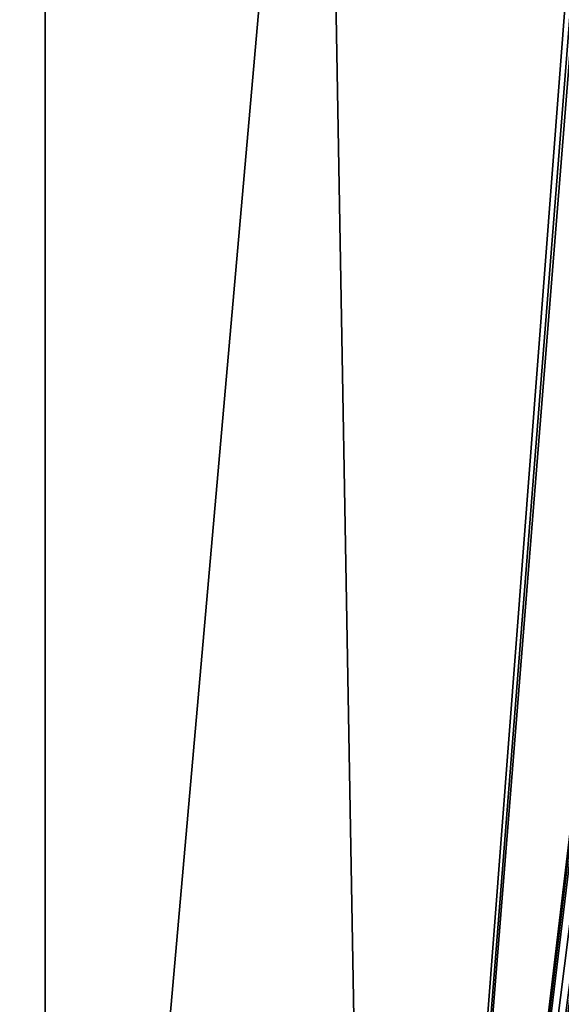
# Model space of a CAD drawing. Header units: millimetres. Extents: x -18.9 to 18.9, y -8.8 to 59.9.
# Tile 106 of 256: x 11.6 to 14.5, y 4.2 to 9.5. Entities that reach past the tile are written whole.
import ezdxf

# ---------------------------------------------------------------- set-up
doc = ezdxf.new("R2010")
doc.units = ezdxf.units.MM
doc.header["$LTSCALE"] = 52.148148
for name, color, linetype in [('1281', 7, 'CONTINUOUS'), ('1286', 7, 'CONTINUOUS'), ('1287', 7, 'CONTINUOUS')]:
    doc.layers.add(name, color=color, linetype=linetype)

msp = doc.modelspace()

# ---------------------------------------------------------------- linework, layer by layer
at = {"layer": '1281', "color": 7, "linetype": 'CONTINUOUS'}
for points in [[(9.0291, 26.4, -14.874), (12.9799, 26.4, -11.588), (9.0598, -3.5, -14.8553), (9.0291, 26.4, -14.874)], [(9.0598, -3.5, -14.8553), (12.9799, 26.4, -11.588), (13.5068, -3.5, -10.9693), (9.0598, -3.5, -14.8553)], [(12.9799, 26.4, -11.588), (15.7978, 26.4, -7.2931), (13.5068, -3.5, -10.9693), (12.9799, 26.4, -11.588)], [(15.7978, 26.4, -7.2931), (15.8621, 26.3419, -7.1522), (13.5068, -3.5, -10.9693), (15.7978, 26.4, -7.2931)], [(15.8621, 26.3419, -7.1522), (15.8885, 26.207, -7.0933), (13.5068, -3.5, -10.9693), (15.8621, 26.3419, -7.1522)], [(15.8885, 26.207, -7.0933), (16.0196, 17.5805, -6.792), (13.5068, -3.5, -10.9693), (15.8885, 26.207, -7.0933)], [(16.0196, 17.5805, -6.792), (16.0267, 17.5069, -6.7752), (13.5068, -3.5, -10.9693), (16.0196, 17.5805, -6.792)], [(16.0267, 17.5069, -6.7752), (16.0453, 17.4436, -6.7311), (13.5068, -3.5, -10.9693), (16.0267, 17.5069, -6.7752)], [(16.0453, 17.4436, -6.7311), (16.1278, 17.2504, -6.5311), (13.5068, -3.5, -10.9693), (16.0453, 17.4436, -6.7311)], [(16.1278, 17.2504, -6.5311), (16.2078, 17.0561, -6.3299), (13.5068, -3.5, -10.9693), (16.1278, 17.2504, -6.5311)], [(16.2078, 17.0561, -6.3299), (16.2324, 17.0148, -6.2665), (13.5068, -3.5, -10.9693), (16.2078, 17.0561, -6.3299)], [(16.2324, 17.0148, -6.2665), (16.2614, 17, -6.1909), (13.5068, -3.5, -10.9693), (16.2324, 17.0148, -6.2665)], [(13.5068, -3.5, -10.9693), (16.2614, 17, -6.1909), (16.3978, -3.5, -5.82), (13.5068, -3.5, -10.9693)]]:
    msp.add_3dface(points, dxfattribs=at)
at = {"layer": '1286', "color": 7, "linetype": 'CONTINUOUS'}
for points in [[(11.7132, -3.5, 6.1104), (14.8738, -3.5, 8.5797), (14.8738, 32.4, 8.5797), (11.7132, -3.5, 6.1104)], [(11.7132, 32.4, 6.1104), (11.7132, -3.5, 6.1104), (14.8738, 32.4, 8.5797), (11.7132, 32.4, 6.1104)]]:
    msp.add_3dface(points, dxfattribs=at)
at = {"layer": '1287', "color": 7, "linetype": 'CONTINUOUS'}
for points in [[(11.7132, -3.5, 6.1104), (10.2565, 32.4, 5.5219), (10.0975, -3.5, 5.5098), (11.7132, -3.5, 6.1104)], [(11.7132, -3.5, 6.1104), (11.7132, 32.4, 6.1104), (10.2565, 32.4, 5.5219), (11.7132, -3.5, 6.1104)]]:
    msp.add_3dface(points, dxfattribs=at)

doc.saveas('drawing.dxf')
